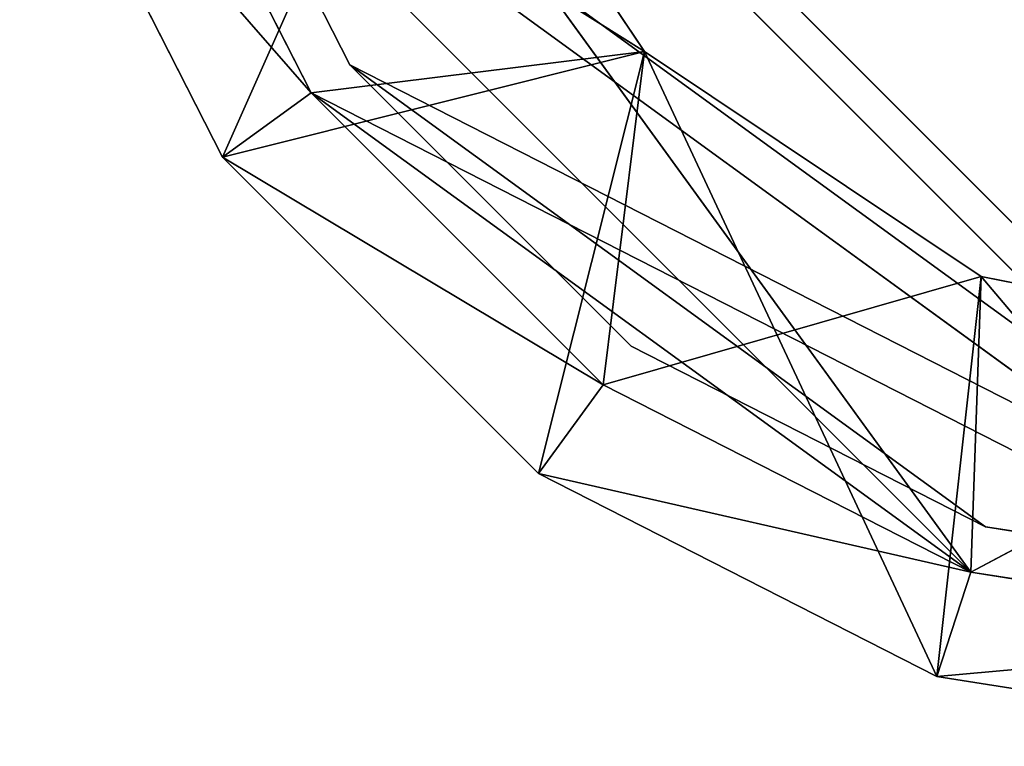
# Model space of a CAD drawing. Extents: x 519 to 2093, y 0 to 200.
# Tile 1 of 60: x 520 to 541, y 0 to 15. Entities that reach past the tile are written whole.
import ezdxf

# ---------------------------------------------------------------- set-up
doc = ezdxf.new("R2010")
doc.units = 0
doc.header["$LTSCALE"] = 25.4
doc.layers.get('0').update_dxf_attribs({"color": 13, "linetype": 'CONTINUOUS'})

# ---------------------------------------------------------------- blocks, each defined once
blk = doc.blocks.new('SOFT-LED-60X20-9534-9532_S')
at = {"color": 251}
for p, q in [((1.468, 1.5, 20.729), (5.729, 61.5, 12.366)), ((1.468, 1.5, 20.729), (5.729, 61.5, 12.366)), ((1.468, 61.5, 20.729), (5.729, 61.5, 12.366)), ((1.468, 61.5, 20.729), (5.729, 61.5, 12.366)), ((5.729, 1.5, 12.366), (12.366, 61.5, 5.729)), ((5.729, 1.5, 12.366), (12.366, 61.5, 5.729)), ((5.729, 1.5, 12.366), (5.729, 61.5, 12.366)), ((5.729, 61.5, 12.366), (12.366, 61.5, 5.729)), ((5.729, 1.5, 12.366), (5.729, 61.5, 12.366)), ((14.585, 61.5, 14.585), (5.729, 61.5, 12.366)), ((5.729, 61.5, 12.366), (9.859, 61.5, 21.658)), ((5.729, 61.5, 12.366), (9.859, 61.5, 21.658)), ((5.729, 61.5, 12.366), (12.366, 61.5, 5.729)), ((14.585, 61.5, 14.585), (5.729, 61.5, 12.366)), ((9.859, 61.5, 21.658), (14.585, 61.5, 14.585)), ((14.585, 61.5, 14.585), (9.859, 59.2, 21.658)), ((14.585, 61.5, 14.585), (9.859, 59.2, 21.658)), ((9.859, 61.5, 21.658), (14.585, 61.5, 14.585)), ((12.366, 1.5, 5.729), (20.729, 61.5, 1.468)), ((12.366, 1.5, 5.729), (20.729, 61.5, 1.468)), ((12.366, 1.5, 5.729), (12.366, 61.5, 5.729)), ((12.366, 61.5, 5.729), (20.729, 61.5, 1.468)), ((12.366, 1.5, 5.729), (12.366, 61.5, 5.729)), ((12.366, 61.5, 5.729), (20.729, 61.5, 1.468)), ((12.366, 61.5, 5.729), (14.585, 61.5, 14.585)), ((12.366, 61.5, 5.729), (14.585, 61.5, 14.585)), ((20.729, 61.5, 1.468), (14.585, 61.5, 14.585)), ((14.585, 61.5, 14.585), (21.657, 61.5, 9.859)), ((20.729, 61.5, 1.468), (14.585, 61.5, 14.585)), ((21.657, 61.5, 9.859), (14.585, 59.2, 14.585)), ((21.657, 61.5, 9.859), (14.585, 59.2, 14.585)), ((14.585, 61.5, 14.585), (21.657, 61.5, 9.859)), ((14.585, 61.5, 14.585), (14.585, 59.2, 14.585)), ((14.585, 61.5, 14.585), (14.585, 59.2, 14.585)), ((20.729, 1.5, 1.468), (30, 61.5)), ((20.729, 1.5, 1.468), (30, 61.5)), ((20.729, 1.5, 1.468), (20.729, 61.5, 1.468)), ((20.729, 61.5, 1.468), (30, 61.5)), ((20.729, 1.5, 1.468), (20.729, 61.5, 1.468)), ((20.729, 61.5, 1.468), (30, 61.5)), ((20.729, 61.5, 1.468), (21.657, 61.5, 9.859)), ((20.729, 61.5, 1.468), (21.657, 61.5, 9.859)), ((30, 61.5), (21.657, 61.5, 9.859)), ((21.657, 61.5, 9.859), (30, 61.5, 8.2)), ((30, 61.5), (21.657, 61.5, 9.859)), ((30, 61.5, 8.2), (21.657, 59.2, 9.859)), ((30, 61.5, 8.2), (21.657, 59.2, 9.859)), ((21.657, 61.5, 9.859), (30, 61.5, 8.2)), ((21.657, 61.5, 9.859), (21.657, 59.2, 9.859)), ((21.657, 61.5, 9.859), (21.657, 59.2, 9.859)), ((3.656, 1.5, 21.44), (7.59, 59.2, 13.718)), ((7.59, 59.2, 13.718), (3.656, 59.2, 21.44)), ((3.656, 1.5, 21.44), (7.59, 59.2, 13.718)), ((3.656, 59.2, 21.44), (14.585, 59.2, 14.585)), ((3.656, 59.2, 21.44), (14.585, 59.2, 14.585)), ((7.59, 59.2, 13.718), (3.656, 59.2, 21.44)), ((7.59, 1.5, 13.718), (7.59, 59.2, 13.718)), ((7.59, 1.5, 13.718), (7.59, 59.2, 13.718)), ((7.59, 1.5, 13.718), (13.718, 59.2, 7.59)), ((13.718, 59.2, 7.59), (7.59, 59.2, 13.718)), ((7.59, 1.5, 13.718), (13.718, 59.2, 7.59)), ((7.59, 59.2, 13.718), (14.585, 59.2, 14.585)), ((7.59, 59.2, 13.718), (14.585, 59.2, 14.585)), ((13.718, 59.2, 7.59), (7.59, 59.2, 13.718)), ((14.585, 59.2, 14.585), (9.859, 59.2, 21.658)), ((14.585, 59.2, 14.585), (9.859, 59.2, 21.658)), ((13.718, 1.5, 7.59), (13.718, 59.2, 7.59)), ((13.718, 1.5, 7.59), (13.718, 59.2, 7.59)), ((13.718, 1.5, 7.59), (21.44, 59.2, 3.656)), ((21.44, 59.2, 3.656), (13.718, 59.2, 7.59)), ((13.718, 1.5, 7.59), (21.44, 59.2, 3.656)), ((14.585, 59.2, 14.585), (13.718, 59.2, 7.59)), ((13.718, 59.2, 7.59), (21.657, 59.2, 9.859)), ((13.718, 59.2, 7.59), (21.657, 59.2, 9.859)), ((21.44, 59.2, 3.656), (13.718, 59.2, 7.59)), ((14.585, 59.2, 14.585), (13.718, 59.2, 7.59)), ((21.657, 59.2, 9.859), (14.585, 59.2, 14.585)), ((21.657, 59.2, 9.859), (14.585, 59.2, 14.585)), ((21.44, 1.5, 3.656), (21.44, 59.2, 3.656)), ((21.44, 1.5, 3.656), (21.44, 59.2, 3.656)), ((21.44, 1.5, 3.656), (30, 59.2, 2.3)), ((30, 59.2, 2.3), (21.44, 59.2, 3.656)), ((21.44, 1.5, 3.656), (30, 59.2, 2.3)), ((21.44, 59.2, 3.656), (21.657, 59.2, 9.859)), ((21.44, 59.2, 3.656), (21.657, 59.2, 9.859)), ((21.44, 59.2, 3.656), (30, 59.2, 8.2)), ((21.44, 59.2, 3.656), (30, 59.2, 8.2)), ((30, 59.2, 2.3), (21.44, 59.2, 3.656)), ((30, 59.2, 8.2), (21.657, 59.2, 9.859)), ((30, 59.2, 8.2), (21.657, 59.2, 9.859)), ((1.468, 1.5, 20.729), (7.59, 1.5, 13.718)), ((1.468, 1.5, 20.729), (7.59, 1.5, 13.718)), ((1.468, 1.5, 20.729), (5.729, 1.5, 12.366)), ((1.468, 1.5, 20.729), (5.729, 1.5, 12.366)), ((7.59, 1.5, 13.718), (3.656, 1.5, 21.44)), ((7.59, 1.5, 13.718), (3.656, 1.5, 21.44)), ((5.729, 1.5, 12.366), (7.59, 1.5, 13.718)), ((5.729, 1.5, 12.366), (7.59, 1.5, 13.718)), ((5.729, 1.5, 12.366), (13.718, 1.5, 7.59)), ((5.729, 1.5, 12.366), (13.718, 1.5, 7.59)), ((5.729, 1.5, 12.366), (12.366, 1.5, 5.729)), ((5.729, 1.5, 12.366), (12.366, 1.5, 5.729)), ((13.718, 1.5, 7.59), (7.59, 1.5, 13.718)), ((13.718, 1.5, 7.59), (7.59, 1.5, 13.718)), ((12.366, 1.5, 5.729), (13.718, 1.5, 7.59)), ((12.366, 1.5, 5.729), (13.718, 1.5, 7.59)), ((12.366, 1.5, 5.729), (21.44, 1.5, 3.656)), ((12.366, 1.5, 5.729), (21.44, 1.5, 3.656)), ((12.366, 1.5, 5.729), (20.729, 1.5, 1.468)), ((12.366, 1.5, 5.729), (20.729, 1.5, 1.468)), ((21.44, 1.5, 3.656), (13.718, 1.5, 7.59)), ((21.44, 1.5, 3.656), (13.718, 1.5, 7.59)), ((20.729, 1.5, 1.468), (21.44, 1.5, 3.656)), ((20.729, 1.5, 1.468), (21.44, 1.5, 3.656)), ((20.729, 1.5, 1.468), (30, 1.5, 2.3)), ((20.729, 1.5, 1.468), (30, 1.5, 2.3)), ((20.729, 1.5, 1.468), (30, 1.5)), ((20.729, 1.5, 1.468), (30, 1.5)), ((30, 1.5, 2.3), (21.44, 1.5, 3.656)), ((30, 1.5, 2.3), (21.44, 1.5, 3.656))]:
    blk.add_line(p, q, dxfattribs=at)
at = {"color": 7}
for p, q in [((3.3, 58.7, 30), (30, 58.7, 3.3)), ((3.3, 58.7, 30), (30, 58.7, 3.3)), ((4.607, 58.7, 21.749), (8.399, 58.7, 14.306)), ((8.399, 58.7, 14.306), (4.607, 57.7, 21.749)), ((8.399, 58.7, 14.306), (4.607, 57.7, 21.749)), ((4.607, 58.7, 21.749), (8.399, 58.7, 14.306)), ((4.607, 58.7, 21.749), (30, 58.7, 3.3)), ((4.607, 58.7, 21.749), (30, 58.7, 3.3)), ((8.399, 58.7, 14.306), (8.399, 57.7, 14.306)), ((8.399, 58.7, 14.306), (8.399, 57.7, 14.306)), ((8.399, 58.7, 14.306), (14.306, 58.7, 8.399)), ((14.306, 58.7, 8.399), (8.399, 57.7, 14.306)), ((14.306, 58.7, 8.399), (8.399, 57.7, 14.306)), ((8.399, 58.7, 14.306), (14.306, 58.7, 8.399)), ((8.399, 58.7, 14.306), (21.749, 58.7, 4.607)), ((8.399, 58.7, 14.306), (21.749, 58.7, 4.607)), ((8.399, 58.7, 14.306), (30, 58.7, 3.3)), ((8.399, 58.7, 14.306), (30, 58.7, 3.3)), ((14.306, 58.7, 8.399), (14.306, 57.7, 8.399)), ((14.306, 58.7, 8.399), (14.306, 57.7, 8.399)), ((14.306, 58.7, 8.399), (21.749, 58.7, 4.607)), ((21.749, 58.7, 4.607), (14.306, 57.7, 8.399)), ((21.749, 58.7, 4.607), (14.306, 57.7, 8.399)), ((14.306, 58.7, 8.399), (21.749, 58.7, 4.607)), ((21.749, 58.7, 4.607), (21.749, 57.7, 4.607)), ((21.749, 58.7, 4.607), (21.749, 57.7, 4.607)), ((21.749, 58.7, 4.607), (30, 58.7, 3.3)), ((30, 58.7, 3.3), (21.749, 57.7, 4.607)), ((30, 58.7, 3.3), (21.749, 57.7, 4.607)), ((21.749, 58.7, 4.607), (30, 58.7, 3.3)), ((3.3, 57.7, 30), (30, 57.7, 3.3)), ((3.3, 57.7, 30), (30, 57.7, 3.3)), ((8.399, 57.7, 14.306), (4.607, 57.7, 21.749)), ((4.607, 57.7, 21.749), (30, 57.7, 3.3)), ((4.607, 57.7, 21.749), (30, 57.7, 3.3)), ((8.399, 57.7, 14.306), (4.607, 57.7, 21.749)), ((14.306, 57.7, 8.399), (8.399, 57.7, 14.306)), ((8.399, 57.7, 14.306), (30, 57.7, 3.3)), ((8.399, 57.7, 14.306), (30, 57.7, 3.3)), ((8.399, 57.7, 14.306), (21.749, 57.7, 4.607)), ((8.399, 57.7, 14.306), (21.749, 57.7, 4.607)), ((14.306, 57.7, 8.399), (8.399, 57.7, 14.306)), ((21.749, 57.7, 4.607), (14.306, 57.7, 8.399)), ((21.749, 57.7, 4.607), (14.306, 57.7, 8.399)), ((30, 57.7, 3.3), (21.749, 57.7, 4.607)), ((30, 57.7, 3.3), (21.749, 57.7, 4.607)), ((2.3, 1, 30), (21.44, 1, 3.656)), ((2.3, 1, 30), (21.44, 1, 3.656)), ((2.3, 1, 30), (30, 1, 2.3)), ((2.3, 1, 30), (30, 1, 2.3)), ((3.656, 1, 21.44), (7.59, 1, 13.718)), ((7.59, 1, 13.718), (3.656, 0, 21.44)), ((7.59, 1, 13.718), (3.656, 0, 21.44)), ((3.656, 1, 21.44), (7.59, 1, 13.718)), ((3.656, 1, 21.44), (21.44, 1, 3.656)), ((3.656, 1, 21.44), (21.44, 1, 3.656)), ((7.59, 1, 13.718), (7.59, 0, 13.718)), ((7.59, 1, 13.718), (7.59, 0, 13.718)), ((7.59, 1, 13.718), (13.718, 1, 7.59)), ((13.718, 1, 7.59), (7.59, 0, 13.718)), ((13.718, 1, 7.59), (7.59, 0, 13.718)), ((7.59, 1, 13.718), (13.718, 1, 7.59)), ((7.59, 1, 13.718), (21.44, 1, 3.656)), ((7.59, 1, 13.718), (21.44, 1, 3.656)), ((13.718, 1, 7.59), (13.718, 0, 7.59)), ((13.718, 1, 7.59), (13.718, 0, 7.59)), ((13.718, 1, 7.59), (21.44, 1, 3.656)), ((21.44, 1, 3.656), (13.718, 0, 7.59)), ((21.44, 1, 3.656), (13.718, 0, 7.59)), ((13.718, 1, 7.59), (21.44, 1, 3.656)), ((21.44, 1, 3.656), (21.44, 0, 3.656)), ((21.44, 1, 3.656), (21.44, 0, 3.656)), ((21.44, 1, 3.656), (30, 1, 2.3)), ((30, 1, 2.3), (21.44, 0, 3.656)), ((30, 1, 2.3), (21.44, 0, 3.656)), ((21.44, 1, 3.656), (30, 1, 2.3)), ((2.3, 0, 30), (30, 0, 2.3)), ((2.3, 0, 30), (30, 0, 2.3)), ((7.59, 0, 13.718), (3.656, 0, 21.44)), ((3.656, 0, 21.44), (30, 0, 2.3)), ((3.656, 0, 21.44), (30, 0, 2.3)), ((7.59, 0, 13.718), (3.656, 0, 21.44)), ((13.718, 0, 7.59), (7.59, 0, 13.718)), ((7.59, 0, 13.718), (30, 0, 2.3)), ((7.59, 0, 13.718), (30, 0, 2.3)), ((7.59, 0, 13.718), (21.44, 0, 3.656)), ((7.59, 0, 13.718), (21.44, 0, 3.656)), ((13.718, 0, 7.59), (7.59, 0, 13.718)), ((21.44, 0, 3.656), (13.718, 0, 7.59)), ((21.44, 0, 3.656), (13.718, 0, 7.59)), ((30, 0, 2.3), (21.44, 0, 3.656)), ((30, 0, 2.3), (21.44, 0, 3.656))]:
    blk.add_line(p, q, dxfattribs=at)
at = {"color": 251}
mesh = blk.add_polyface(dxfattribs=at)
corners = [(5.729, 61.5, 12.366), (5.729, 1.5, 12.366), (1.468, 1.5, 20.729)]
mesh.append_faces([[corners[k] for k in face] for face in [(0, 1, 2)]], dxfattribs={"color": 251})
mesh = blk.add_polyface(dxfattribs=at)
corners = [(5.729, 61.5, 12.366), (1.468, 1.5, 20.729), (1.468, 61.5, 20.729)]
mesh.append_faces([[corners[k] for k in face] for face in [(0, 1, 2)]], dxfattribs={"color": 251})
mesh = blk.add_polyface(dxfattribs=at)
corners = [(9.859, 61.5, 21.658), (5.729, 61.5, 12.366), (1.468, 61.5, 20.729)]
mesh.append_faces([[corners[k] for k in face] for face in [(0, 1, 2)]], dxfattribs={"color": 251})
mesh = blk.add_polyface(dxfattribs=at)
corners = [(12.366, 61.5, 5.729), (12.366, 1.5, 5.729), (5.729, 1.5, 12.366)]
mesh.append_faces([[corners[k] for k in face] for face in [(0, 1, 2)]], dxfattribs={"color": 251})
mesh = blk.add_polyface(dxfattribs=at)
corners = [(12.366, 61.5, 5.729), (5.729, 1.5, 12.366), (5.729, 61.5, 12.366)]
mesh.append_faces([[corners[k] for k in face] for face in [(0, 1, 2)]], dxfattribs={"color": 251})
mesh = blk.add_polyface(dxfattribs=at)
corners = [(9.859, 61.5, 21.658), (14.585, 61.5, 14.585), (5.729, 61.5, 12.366)]
mesh.append_faces([[corners[k] for k in face] for face in [(0, 1, 2)]], dxfattribs={"color": 251})
mesh = blk.add_polyface(dxfattribs=at)
corners = [(14.585, 61.5, 14.585), (12.366, 61.5, 5.729), (5.729, 61.5, 12.366)]
mesh.append_faces([[corners[k] for k in face] for face in [(0, 1, 2)]], dxfattribs={"color": 251})
mesh = blk.add_polyface(dxfattribs=at)
corners = [(14.585, 61.5, 14.585), (9.859, 59.2, 21.658), (14.585, 59.2, 14.585)]
mesh.append_faces([[corners[k] for k in face] for face in [(0, 1, 2)]], dxfattribs={"color": 251})
mesh = blk.add_polyface(dxfattribs=at)
corners = [(9.859, 61.5, 21.658), (9.859, 59.2, 21.658), (14.585, 61.5, 14.585)]
mesh.append_faces([[corners[k] for k in face] for face in [(0, 1, 2)]], dxfattribs={"color": 251})
mesh = blk.add_polyface(dxfattribs=at)
corners = [(20.729, 1.5, 1.468), (12.366, 1.5, 5.729), (20.729, 61.5, 1.468)]
mesh.append_faces([[corners[k] for k in face] for face in [(0, 1, 2)]], dxfattribs={"color": 251})
mesh = blk.add_polyface(dxfattribs=at)
corners = [(20.729, 61.5, 1.468), (12.366, 1.5, 5.729), (12.366, 61.5, 5.729)]
mesh.append_faces([[corners[k] for k in face] for face in [(0, 1, 2)]], dxfattribs={"color": 251})
mesh = blk.add_polyface(dxfattribs=at)
corners = [(14.585, 61.5, 14.585), (20.729, 61.5, 1.468), (12.366, 61.5, 5.729)]
mesh.append_faces([[corners[k] for k in face] for face in [(0, 1, 2)]], dxfattribs={"color": 251})
mesh = blk.add_polyface(dxfattribs=at)
corners = [(14.585, 61.5, 14.585), (21.657, 61.5, 9.859), (20.729, 61.5, 1.468)]
mesh.append_faces([[corners[k] for k in face] for face in [(0, 1, 2)]], dxfattribs={"color": 251})
mesh = blk.add_polyface(dxfattribs=at)
corners = [(21.657, 61.5, 9.859), (14.585, 59.2, 14.585), (21.657, 59.2, 9.859)]
mesh.append_faces([[corners[k] for k in face] for face in [(0, 1, 2)]], dxfattribs={"color": 251})
mesh = blk.add_polyface(dxfattribs=at)
corners = [(21.657, 61.5, 9.859), (14.585, 61.5, 14.585), (14.585, 59.2, 14.585)]
mesh.append_faces([[corners[k] for k in face] for face in [(0, 1, 2)]], dxfattribs={"color": 251})
mesh = blk.add_polyface(dxfattribs=at)
corners = [(30, 1.5), (20.729, 1.5, 1.468), (30, 61.5)]
mesh.append_faces([[corners[k] for k in face] for face in [(0, 1, 2)]], dxfattribs={"color": 251})
mesh = blk.add_polyface(dxfattribs=at)
corners = [(30, 61.5), (20.729, 1.5, 1.468), (20.729, 61.5, 1.468)]
mesh.append_faces([[corners[k] for k in face] for face in [(0, 1, 2)]], dxfattribs={"color": 251})
mesh = blk.add_polyface(dxfattribs=at)
corners = [(21.657, 61.5, 9.859), (30, 61.5), (20.729, 61.5, 1.468)]
mesh.append_faces([[corners[k] for k in face] for face in [(0, 1, 2)]], dxfattribs={"color": 251})
mesh = blk.add_polyface(dxfattribs=at)
corners = [(21.657, 61.5, 9.859), (30, 61.5, 8.2), (30, 61.5)]
mesh.append_faces([[corners[k] for k in face] for face in [(0, 1, 2)]], dxfattribs={"color": 251})
mesh = blk.add_polyface(dxfattribs=at)
corners = [(30, 61.5, 8.2), (21.657, 59.2, 9.859), (30, 59.2, 8.2)]
mesh.append_faces([[corners[k] for k in face] for face in [(0, 1, 2)]], dxfattribs={"color": 251})
mesh = blk.add_polyface(dxfattribs=at)
corners = [(30, 61.5, 8.2), (21.657, 61.5, 9.859), (21.657, 59.2, 9.859)]
mesh.append_faces([[corners[k] for k in face] for face in [(0, 1, 2)]], dxfattribs={"color": 251})
mesh = blk.add_polyface(dxfattribs=at)
corners = [(3.656, 59.2, 21.44), (3.656, 1.5, 21.44), (7.59, 59.2, 13.718)]
mesh.append_faces([[corners[k] for k in face] for face in [(0, 1, 2)]], dxfattribs={"color": 251})
mesh = blk.add_polyface(dxfattribs=at)
corners = [(7.59, 59.2, 13.718), (3.656, 1.5, 21.44), (7.59, 1.5, 13.718)]
mesh.append_faces([[corners[k] for k in face] for face in [(0, 1, 2)]], dxfattribs={"color": 251})
mesh = blk.add_polyface(dxfattribs=at)
corners = [(9.859, 59.2, 21.658), (3.656, 59.2, 21.44), (14.585, 59.2, 14.585)]
mesh.append_faces([[corners[k] for k in face] for face in [(0, 1, 2)]], dxfattribs={"color": 251})
mesh = blk.add_polyface(dxfattribs=at)
corners = [(3.656, 59.2, 21.44), (7.59, 59.2, 13.718), (14.585, 59.2, 14.585)]
mesh.append_faces([[corners[k] for k in face] for face in [(0, 1, 2)]], dxfattribs={"color": 251})
mesh = blk.add_polyface(dxfattribs=at)
corners = [(7.59, 59.2, 13.718), (7.59, 1.5, 13.718), (13.718, 59.2, 7.59)]
mesh.append_faces([[corners[k] for k in face] for face in [(0, 1, 2)]], dxfattribs={"color": 251})
mesh = blk.add_polyface(dxfattribs=at)
corners = [(13.718, 59.2, 7.59), (7.59, 1.5, 13.718), (13.718, 1.5, 7.59)]
mesh.append_faces([[corners[k] for k in face] for face in [(0, 1, 2)]], dxfattribs={"color": 251})
mesh = blk.add_polyface(dxfattribs=at)
corners = [(14.585, 59.2, 14.585), (7.59, 59.2, 13.718), (13.718, 59.2, 7.59)]
mesh.append_faces([[corners[k] for k in face] for face in [(0, 1, 2)]], dxfattribs={"color": 251})
mesh = blk.add_polyface(dxfattribs=at)
corners = [(21.44, 59.2, 3.656), (13.718, 59.2, 7.59), (13.718, 1.5, 7.59)]
mesh.append_faces([[corners[k] for k in face] for face in [(0, 1, 2)]], dxfattribs={"color": 251})
mesh = blk.add_polyface(dxfattribs=at)
corners = [(21.44, 59.2, 3.656), (13.718, 1.5, 7.59), (21.44, 1.5, 3.656)]
mesh.append_faces([[corners[k] for k in face] for face in [(0, 1, 2)]], dxfattribs={"color": 251})
mesh = blk.add_polyface(dxfattribs=at)
corners = [(14.585, 59.2, 14.585), (13.718, 59.2, 7.59), (21.657, 59.2, 9.859)]
mesh.append_faces([[corners[k] for k in face] for face in [(0, 1, 2)]], dxfattribs={"color": 251})
mesh = blk.add_polyface(dxfattribs=at)
corners = [(21.657, 59.2, 9.859), (13.718, 59.2, 7.59), (21.44, 59.2, 3.656)]
mesh.append_faces([[corners[k] for k in face] for face in [(0, 1, 2)]], dxfattribs={"color": 251})
mesh = blk.add_polyface(dxfattribs=at)
corners = [(30, 59.2, 2.3), (21.44, 59.2, 3.656), (21.44, 1.5, 3.656)]
mesh.append_faces([[corners[k] for k in face] for face in [(0, 1, 2)]], dxfattribs={"color": 251})
mesh = blk.add_polyface(dxfattribs=at)
corners = [(30, 59.2, 2.3), (21.44, 1.5, 3.656), (30, 1.5, 2.3)]
mesh.append_faces([[corners[k] for k in face] for face in [(0, 1, 2)]], dxfattribs={"color": 251})
mesh = blk.add_polyface(dxfattribs=at)
corners = [(21.657, 59.2, 9.859), (21.44, 59.2, 3.656), (30, 59.2, 8.2)]
mesh.append_faces([[corners[k] for k in face] for face in [(0, 1, 2)]], dxfattribs={"color": 251})
mesh = blk.add_polyface(dxfattribs=at)
corners = [(30, 59.2, 8.2), (21.44, 59.2, 3.656), (30, 59.2, 2.3)]
mesh.append_faces([[corners[k] for k in face] for face in [(0, 1, 2)]], dxfattribs={"color": 251})
at = {"color": 7}
mesh = blk.add_polyface(dxfattribs=at)
corners = [(3.3, 58.7, 30), (30, 58.7, 3.3), (4.607, 58.7, 21.749)]
mesh.append_faces([[corners[k] for k in face] for face in [(0, 1, 2)]], dxfattribs={"color": 7})
mesh = blk.add_polyface(dxfattribs=at)
corners = [(3.3, 58.7, 30), (600, 58.7, 3.3), (30, 58.7, 3.3)]
mesh.append_faces([[corners[k] for k in face] for face in [(0, 1, 2)]], dxfattribs={"color": 7})
mesh = blk.add_polyface(dxfattribs=at)
corners = [(626.7, 58.7, 30), (600, 58.7, 3.3), (3.3, 58.7, 30)]
mesh.append_faces([[corners[k] for k in face] for face in [(0, 1, 2)]], dxfattribs={"color": 7})
mesh = blk.add_polyface(dxfattribs=at)
corners = [(8.399, 58.7, 14.306), (4.607, 57.7, 21.749), (4.607, 58.7, 21.749)]
mesh.append_faces([[corners[k] for k in face] for face in [(0, 1, 2)]], dxfattribs={"color": 7})
mesh = blk.add_polyface(dxfattribs=at)
corners = [(8.399, 58.7, 14.306), (8.399, 57.7, 14.306), (4.607, 57.7, 21.749)]
mesh.append_faces([[corners[k] for k in face] for face in [(0, 1, 2)]], dxfattribs={"color": 7})
mesh = blk.add_polyface(dxfattribs=at)
corners = [(4.607, 58.7, 21.749), (30, 58.7, 3.3), (8.399, 58.7, 14.306)]
mesh.append_faces([[corners[k] for k in face] for face in [(0, 1, 2)]], dxfattribs={"color": 7})
mesh = blk.add_polyface(dxfattribs=at)
corners = [(14.306, 58.7, 8.399), (8.399, 57.7, 14.306), (8.399, 58.7, 14.306)]
mesh.append_faces([[corners[k] for k in face] for face in [(0, 1, 2)]], dxfattribs={"color": 7})
mesh = blk.add_polyface(dxfattribs=at)
corners = [(14.306, 58.7, 8.399), (14.306, 57.7, 8.399), (8.399, 57.7, 14.306)]
mesh.append_faces([[corners[k] for k in face] for face in [(0, 1, 2)]], dxfattribs={"color": 7})
mesh = blk.add_polyface(dxfattribs=at)
corners = [(8.399, 58.7, 14.306), (21.749, 58.7, 4.607), (14.306, 58.7, 8.399)]
mesh.append_faces([[corners[k] for k in face] for face in [(0, 1, 2)]], dxfattribs={"color": 7})
mesh = blk.add_polyface(dxfattribs=at)
corners = [(8.399, 58.7, 14.306), (30, 58.7, 3.3), (21.749, 58.7, 4.607)]
mesh.append_faces([[corners[k] for k in face] for face in [(0, 1, 2)]], dxfattribs={"color": 7})
mesh = blk.add_polyface(dxfattribs=at)
corners = [(21.749, 58.7, 4.607), (14.306, 57.7, 8.399), (14.306, 58.7, 8.399)]
mesh.append_faces([[corners[k] for k in face] for face in [(0, 1, 2)]], dxfattribs={"color": 7})
mesh = blk.add_polyface(dxfattribs=at)
corners = [(21.749, 57.7, 4.607), (14.306, 57.7, 8.399), (21.749, 58.7, 4.607)]
mesh.append_faces([[corners[k] for k in face] for face in [(0, 1, 2)]], dxfattribs={"color": 7})
mesh = blk.add_polyface(dxfattribs=at)
corners = [(30, 58.7, 3.3), (21.749, 57.7, 4.607), (21.749, 58.7, 4.607)]
mesh.append_faces([[corners[k] for k in face] for face in [(0, 1, 2)]], dxfattribs={"color": 7})
mesh = blk.add_polyface(dxfattribs=at)
corners = [(30, 57.7, 3.3), (21.749, 57.7, 4.607), (30, 58.7, 3.3)]
mesh.append_faces([[corners[k] for k in face] for face in [(0, 1, 2)]], dxfattribs={"color": 7})
mesh = blk.add_polyface(dxfattribs=at)
corners = [(3.3, 57.7, 170), (30, 57.7, 3.3), (626.7, 57.7, 170)]
mesh.append_faces([[corners[k] for k in face] for face in [(0, 1, 2)]], dxfattribs={"color": 7})
mesh = blk.add_polyface(dxfattribs=at)
corners = [(3.3, 57.7, 170), (3.3, 57.7, 30), (30, 57.7, 3.3)]
mesh.append_faces([[corners[k] for k in face] for face in [(0, 1, 2)]], dxfattribs={"color": 7})
mesh = blk.add_polyface(dxfattribs=at)
corners = [(3.3, 57.7, 30), (4.607, 57.7, 21.749), (30, 57.7, 3.3)]
mesh.append_faces([[corners[k] for k in face] for face in [(0, 1, 2)]], dxfattribs={"color": 7})
mesh = blk.add_polyface(dxfattribs=at)
corners = [(4.607, 57.7, 21.749), (8.399, 57.7, 14.306), (30, 57.7, 3.3)]
mesh.append_faces([[corners[k] for k in face] for face in [(0, 1, 2)]], dxfattribs={"color": 7})
mesh = blk.add_polyface(dxfattribs=at)
corners = [(8.399, 57.7, 14.306), (21.749, 57.7, 4.607), (30, 57.7, 3.3)]
mesh.append_faces([[corners[k] for k in face] for face in [(0, 1, 2)]], dxfattribs={"color": 7})
mesh = blk.add_polyface(dxfattribs=at)
corners = [(8.399, 57.7, 14.306), (14.306, 57.7, 8.399), (21.749, 57.7, 4.607)]
mesh.append_faces([[corners[k] for k in face] for face in [(0, 1, 2)]], dxfattribs={"color": 7})
at = {"color": 251}
mesh = blk.add_polyface(dxfattribs=at)
corners = [(3.656, 1.5, 21.44), (1.468, 1.5, 20.729), (7.59, 1.5, 13.718)]
mesh.append_faces([[corners[k] for k in face] for face in [(0, 1, 2)]], dxfattribs={"color": 251})
mesh = blk.add_polyface(dxfattribs=at)
corners = [(1.468, 1.5, 20.729), (5.729, 1.5, 12.366), (7.59, 1.5, 13.718)]
mesh.append_faces([[corners[k] for k in face] for face in [(0, 1, 2)]], dxfattribs={"color": 251})
mesh = blk.add_polyface(dxfattribs=at)
corners = [(7.59, 1.5, 13.718), (5.729, 1.5, 12.366), (13.718, 1.5, 7.59)]
mesh.append_faces([[corners[k] for k in face] for face in [(0, 1, 2)]], dxfattribs={"color": 251})
mesh = blk.add_polyface(dxfattribs=at)
corners = [(5.729, 1.5, 12.366), (12.366, 1.5, 5.729), (13.718, 1.5, 7.59)]
mesh.append_faces([[corners[k] for k in face] for face in [(0, 1, 2)]], dxfattribs={"color": 251})
mesh = blk.add_polyface(dxfattribs=at)
corners = [(13.718, 1.5, 7.59), (12.366, 1.5, 5.729), (21.44, 1.5, 3.656)]
mesh.append_faces([[corners[k] for k in face] for face in [(0, 1, 2)]], dxfattribs={"color": 251})
mesh = blk.add_polyface(dxfattribs=at)
corners = [(12.366, 1.5, 5.729), (20.729, 1.5, 1.468), (21.44, 1.5, 3.656)]
mesh.append_faces([[corners[k] for k in face] for face in [(0, 1, 2)]], dxfattribs={"color": 251})
mesh = blk.add_polyface(dxfattribs=at)
corners = [(21.44, 1.5, 3.656), (20.729, 1.5, 1.468), (30, 1.5, 2.3)]
mesh.append_faces([[corners[k] for k in face] for face in [(0, 1, 2)]], dxfattribs={"color": 251})
mesh = blk.add_polyface(dxfattribs=at)
corners = [(30, 1.5, 2.3), (20.729, 1.5, 1.468), (30, 1.5)]
mesh.append_faces([[corners[k] for k in face] for face in [(0, 1, 2)]], dxfattribs={"color": 251})
at = {"color": 7}
mesh = blk.add_polyface(dxfattribs=at)
corners = [(2.3, 1, 30), (21.44, 1, 3.656), (3.656, 1, 21.44)]
mesh.append_faces([[corners[k] for k in face] for face in [(0, 1, 2)]], dxfattribs={"color": 7})
mesh = blk.add_polyface(dxfattribs=at)
corners = [(2.3, 1, 30), (30, 1, 2.3), (21.44, 1, 3.656)]
mesh.append_faces([[corners[k] for k in face] for face in [(0, 1, 2)]], dxfattribs={"color": 7})
mesh = blk.add_polyface(dxfattribs=at)
corners = [(30, 1, 197.7), (30, 1, 2.3), (2.3, 1, 30)]
mesh.append_faces([[corners[k] for k in face] for face in [(0, 1, 2)]], dxfattribs={"color": 7})
mesh = blk.add_polyface(dxfattribs=at)
corners = [(7.59, 1, 13.718), (3.656, 0, 21.44), (3.656, 1, 21.44)]
mesh.append_faces([[corners[k] for k in face] for face in [(0, 1, 2)]], dxfattribs={"color": 7})
mesh = blk.add_polyface(dxfattribs=at)
corners = [(7.59, 1, 13.718), (7.59, 0, 13.718), (3.656, 0, 21.44)]
mesh.append_faces([[corners[k] for k in face] for face in [(0, 1, 2)]], dxfattribs={"color": 7})
mesh = blk.add_polyface(dxfattribs=at)
corners = [(3.656, 1, 21.44), (21.44, 1, 3.656), (7.59, 1, 13.718)]
mesh.append_faces([[corners[k] for k in face] for face in [(0, 1, 2)]], dxfattribs={"color": 7})
mesh = blk.add_polyface(dxfattribs=at)
corners = [(13.718, 1, 7.59), (7.59, 0, 13.718), (7.59, 1, 13.718)]
mesh.append_faces([[corners[k] for k in face] for face in [(0, 1, 2)]], dxfattribs={"color": 7})
mesh = blk.add_polyface(dxfattribs=at)
corners = [(13.718, 1, 7.59), (13.718, 0, 7.59), (7.59, 0, 13.718)]
mesh.append_faces([[corners[k] for k in face] for face in [(0, 1, 2)]], dxfattribs={"color": 7})
mesh = blk.add_polyface(dxfattribs=at)
corners = [(7.59, 1, 13.718), (21.44, 1, 3.656), (13.718, 1, 7.59)]
mesh.append_faces([[corners[k] for k in face] for face in [(0, 1, 2)]], dxfattribs={"color": 7})
mesh = blk.add_polyface(dxfattribs=at)
corners = [(21.44, 1, 3.656), (13.718, 0, 7.59), (13.718, 1, 7.59)]
mesh.append_faces([[corners[k] for k in face] for face in [(0, 1, 2)]], dxfattribs={"color": 7})
mesh = blk.add_polyface(dxfattribs=at)
corners = [(21.44, 0, 3.656), (13.718, 0, 7.59), (21.44, 1, 3.656)]
mesh.append_faces([[corners[k] for k in face] for face in [(0, 1, 2)]], dxfattribs={"color": 7})
mesh = blk.add_polyface(dxfattribs=at)
corners = [(30, 1, 2.3), (21.44, 0, 3.656), (21.44, 1, 3.656)]
mesh.append_faces([[corners[k] for k in face] for face in [(0, 1, 2)]], dxfattribs={"color": 7})
mesh = blk.add_polyface(dxfattribs=at)
corners = [(30, 0, 2.3), (21.44, 0, 3.656), (30, 1, 2.3)]
mesh.append_faces([[corners[k] for k in face] for face in [(0, 1, 2)]], dxfattribs={"color": 7})
mesh = blk.add_polyface(dxfattribs=at)
corners = [(2.3, 0, 170), (30, 0, 2.3), (627.7, 0, 170)]
mesh.append_faces([[corners[k] for k in face] for face in [(0, 1, 2)]], dxfattribs={"color": 7})
mesh = blk.add_polyface(dxfattribs=at)
corners = [(2.3, 0, 170), (2.3, 0, 30), (30, 0, 2.3)]
mesh.append_faces([[corners[k] for k in face] for face in [(0, 1, 2)]], dxfattribs={"color": 7})
mesh = blk.add_polyface(dxfattribs=at)
corners = [(2.3, 0, 30), (3.656, 0, 21.44), (30, 0, 2.3)]
mesh.append_faces([[corners[k] for k in face] for face in [(0, 1, 2)]], dxfattribs={"color": 7})
mesh = blk.add_polyface(dxfattribs=at)
corners = [(3.656, 0, 21.44), (7.59, 0, 13.718), (30, 0, 2.3)]
mesh.append_faces([[corners[k] for k in face] for face in [(0, 1, 2)]], dxfattribs={"color": 7})
mesh = blk.add_polyface(dxfattribs=at)
corners = [(7.59, 0, 13.718), (21.44, 0, 3.656), (30, 0, 2.3)]
mesh.append_faces([[corners[k] for k in face] for face in [(0, 1, 2)]], dxfattribs={"color": 7})
mesh = blk.add_polyface(dxfattribs=at)
corners = [(7.59, 0, 13.718), (13.718, 0, 7.59), (21.44, 0, 3.656)]
mesh.append_faces([[corners[k] for k in face] for face in [(0, 1, 2)]], dxfattribs={"color": 7})

msp = doc.modelspace()

# ---------------------------------------------------------------- block references
at = {"color": 0, "extrusion": (0, 1, 1.16573e-15), "rotation": 180}
msp.add_blockref('SOFT-LED-60X20-9534-9532_S', (-518.677, 1714.654), dxfattribs=at)

doc.saveas('drawing.dxf')
